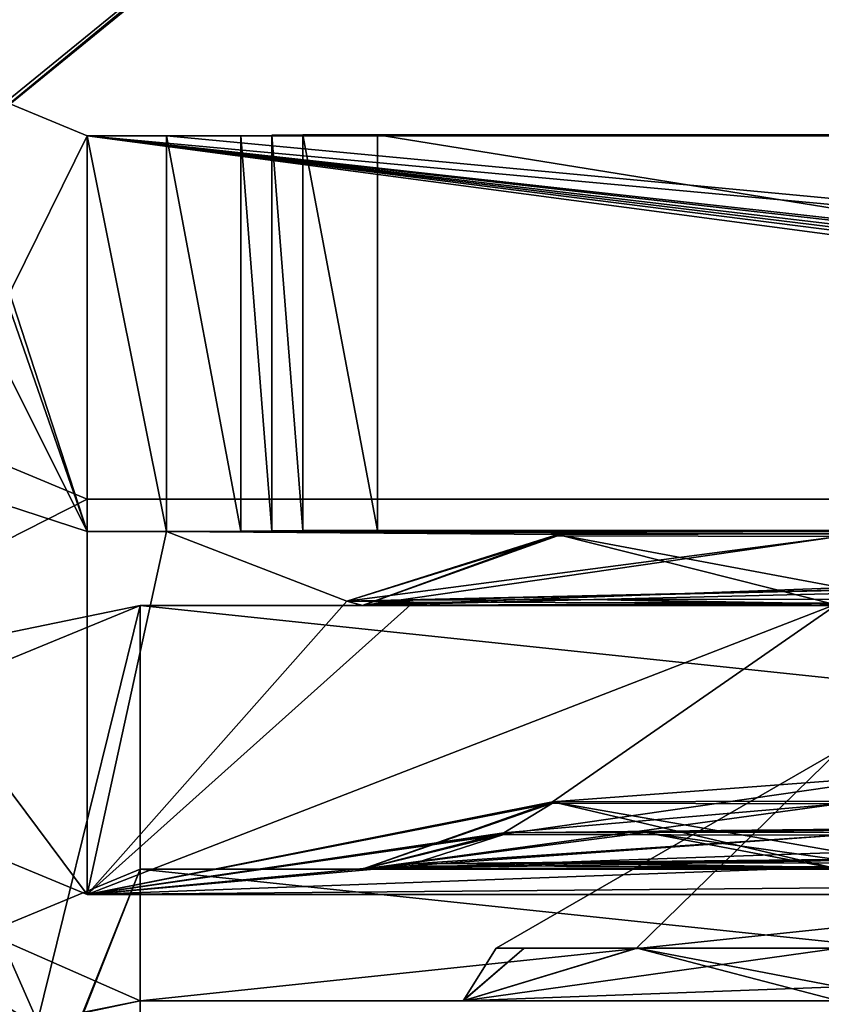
# Model space of a CAD drawing. Header units: millimetres. Extents: x -269 to 269, y -42 to 416.
# Tile 223 of 256: x 231.54 to 234.58, y -21.51 to -17.78. Entities that reach past the tile are written whole.
import ezdxf

# ---------------------------------------------------------------- set-up
doc = ezdxf.new("R2010")
doc.units = ezdxf.units.MM
doc.header["$LTSCALE"] = 65.185185
for name, color, linetype in [('1030', 7, 'CONTINUOUS'), ('1035', 7, 'CONTINUOUS'), ('1036', 7, 'CONTINUOUS'), ('1037', 7, 'CONTINUOUS'), ('1038', 7, 'CONTINUOUS'), ('1039', 7, 'CONTINUOUS'), ('1046', 7, 'CONTINUOUS'), ('1059', 7, 'CONTINUOUS'), ('1061', 7, 'CONTINUOUS'), ('1062', 7, 'CONTINUOUS'), ('1070', 7, 'CONTINUOUS'), ('1071', 7, 'CONTINUOUS'), ('1072', 7, 'CONTINUOUS'), ('1073', 7, 'CONTINUOUS'), ('1203', 7, 'CONTINUOUS'), ('1205', 7, 'CONTINUOUS'), ('1207', 7, 'CONTINUOUS'), ('1211', 7, 'CONTINUOUS'), ('1212', 7, 'CONTINUOUS'), ('1214', 7, 'CONTINUOUS'), ('1225', 7, 'CONTINUOUS'), ('1226', 7, 'CONTINUOUS'), ('1227', 7, 'CONTINUOUS'), ('1267', 7, 'CONTINUOUS'), ('1268', 7, 'CONTINUOUS'), ('1343', 7, 'CONTINUOUS'), ('1344', 7, 'CONTINUOUS'), ('1346', 7, 'CONTINUOUS'), ('1347', 7, 'CONTINUOUS'), ('1350', 7, 'CONTINUOUS'), ('1352', 7, 'CONTINUOUS'), ('900', 7, 'CONTINUOUS'), ('901', 7, 'CONTINUOUS'), ('902', 7, 'CONTINUOUS')]:
    doc.layers.add(name, color=color, linetype=linetype)

msp = doc.modelspace()

# ---------------------------------------------------------------- linework, layer by layer
at = {"layer": '1030', "color": 7, "linetype": 'CONTINUOUS', "true_color": 0x404040}
for points in [[(231.8, -18.2195, -19.7971), (232.1, -18.2195, -19.7971), (246.7, -19.5942, -358.1943), (231.8, -18.2195, -19.7971)], [(244.2, -19.5926, -357.7943), (231.8, -18.2195, -19.7971), (246.7, -19.5942, -358.1943), (244.2, -19.5926, -357.7943)], [(231.8, -18.2195, -19.7971), (244.2, -19.5926, -357.7943), (243.9, -19.5926, -357.7943), (231.8, -18.2195, -19.7971)], [(231.8, -19.5966, -358.7943), (231.8, -18.2195, -19.7971), (242.1679, -19.5966, -358.7943), (231.8, -19.5966, -358.7943)], [(242.1679, -19.5966, -358.7943), (231.8, -18.2195, -19.7971), (242.6679, -19.5961, -358.6604), (242.1679, -19.5966, -358.7943)], [(242.6679, -19.5961, -358.6604), (231.8, -18.2195, -19.7971), (243.034, -19.5946, -358.2943), (242.6679, -19.5961, -358.6604)], [(243.034, -19.5946, -358.2943), (231.8, -18.2195, -19.7971), (243.4, -19.5931, -357.9283), (243.034, -19.5946, -358.2943)], [(243.4, -19.5931, -357.9283), (231.8, -18.2195, -19.7971), (243.9, -19.5926, -357.7943), (243.4, -19.5931, -357.9283)], [(243.9321, -18.2195, -19.7971), (232.1, -18.2195, -19.7971), (232.3828, -18.219, -19.68), (243.9321, -18.2195, -19.7971)], [(246.7, -19.5942, -358.1943), (232.1, -18.2195, -19.7971), (243.9321, -18.2195, -19.7971), (246.7, -19.5942, -358.1943)], [(232.5, -18.2179, -19.3971), (243.4321, -18.219, -19.6632), (232.3828, -18.219, -19.68), (232.5, -18.2179, -19.3971)], [(243.4321, -18.219, -19.6632), (243.9321, -18.2195, -19.7971), (232.3828, -18.219, -19.68), (243.4321, -18.219, -19.6632)], [(232.6172, -18.2159, -18.9143), (242.7, -18.216, -18.9311), (232.5, -18.2171, -19.1971), (232.6172, -18.2159, -18.9143)], [(242.7, -18.216, -18.9311), (243.066, -18.2175, -19.2971), (232.5, -18.2171, -19.1971), (242.7, -18.216, -18.9311)], [(232.5, -18.2171, -19.1971), (243.066, -18.2175, -19.2971), (232.5, -18.2179, -19.3971), (232.5, -18.2171, -19.1971)], [(243.066, -18.2175, -19.2971), (243.4321, -18.219, -19.6632), (232.5, -18.2179, -19.3971), (243.066, -18.2175, -19.2971)], [(232.9, -18.2154, -18.7971), (242.7, -18.216, -18.9311), (232.6172, -18.2159, -18.9143), (232.9, -18.2154, -18.7971)], [(242.2, -18.2154, -18.7971), (242.7, -18.216, -18.9311), (232.9, -18.2154, -18.7971), (242.2, -18.2154, -18.7971)]]:
    msp.add_3dface(points, dxfattribs=at)
at = {"layer": '1035', "color": 7, "linetype": 'CONTINUOUS', "true_color": 0x404040}
for points in [[(232.9, -19.7154, -18.791), (242.2, -19.7154, -18.791), (232.9, -18.2154, -18.7971), (232.9, -19.7154, -18.791)], [(242.2, -19.7154, -18.791), (242.2, -18.2154, -18.7971), (232.9, -18.2154, -18.7971), (242.2, -19.7154, -18.791)]]:
    msp.add_3dface(points, dxfattribs=at)
at = {"layer": '1036', "color": 7, "linetype": 'CONTINUOUS', "true_color": 0x404040}
for points in [[(232.6172, -19.7159, -18.9082), (232.6172, -18.2159, -18.9143), (232.5, -18.2171, -19.1971), (232.6172, -19.7159, -18.9082)], [(232.5, -19.7171, -19.191), (232.6172, -19.7159, -18.9082), (232.5, -18.2171, -19.1971), (232.5, -19.7171, -19.191)], [(232.9, -19.7154, -18.791), (232.9, -18.2154, -18.7971), (232.6172, -18.2159, -18.9143), (232.9, -19.7154, -18.791)], [(232.6172, -19.7159, -18.9082), (232.9, -19.7154, -18.791), (232.6172, -18.2159, -18.9143), (232.6172, -19.7159, -18.9082)]]:
    msp.add_3dface(points, dxfattribs=at)
at = {"layer": '1037', "color": 7, "linetype": 'CONTINUOUS', "true_color": 0x404040}
for points in [[(232.5, -19.7179, -19.391), (232.5, -19.7171, -19.191), (232.5, -18.2171, -19.1971), (232.5, -19.7179, -19.391)], [(232.5, -19.7179, -19.391), (232.5, -18.2171, -19.1971), (232.5, -18.2179, -19.3971), (232.5, -19.7179, -19.391)]]:
    msp.add_3dface(points, dxfattribs=at)
at = {"layer": '1038', "color": 7, "linetype": 'CONTINUOUS', "true_color": 0x404040}
for points in [[(232.1, -18.2195, -19.7971), (232.3828, -19.719, -19.6739), (232.3828, -18.219, -19.68), (232.1, -18.2195, -19.7971)], [(232.1, -18.2195, -19.7971), (232.1, -19.7195, -19.791), (232.3828, -19.719, -19.6739), (232.1, -18.2195, -19.7971)], [(232.5, -19.7179, -19.391), (232.5, -18.2179, -19.3971), (232.3828, -18.219, -19.68), (232.5, -19.7179, -19.391)], [(232.3828, -19.719, -19.6739), (232.5, -19.7179, -19.391), (232.3828, -18.219, -19.68), (232.3828, -19.719, -19.6739)]]:
    msp.add_3dface(points, dxfattribs=at)
at = {"layer": '1039', "color": 7, "linetype": 'CONTINUOUS', "true_color": 0x404040}
for points in [[(231.2343, -17.9852, -19.7981), (231.8, -18.2195, -19.7971), (231.2343, -19.3623, -358.7953), (231.2343, -17.9852, -19.7981)], [(231.8, -18.2195, -19.7971), (231.8, -19.5966, -358.7943), (231.2343, -19.3623, -358.7953), (231.8, -18.2195, -19.7971)]]:
    msp.add_3dface(points, dxfattribs=at)
at = {"layer": '1046', "color": 7, "linetype": 'CONTINUOUS', "true_color": 0x404040}
for points in [[(231.8, -19.5966, -358.7943), (230.1737, -20.423, -358.791), (231.2343, -19.3623, -358.7953), (231.8, -19.5966, -358.7943)], [(231.8, -21.0966, -358.7882), (230.1737, -20.423, -358.791), (231.8, -19.5966, -358.7943), (231.8, -21.0966, -358.7882)], [(242.1679, -21.0966, -358.7882), (231.8, -21.0966, -358.7882), (242.1679, -19.5966, -358.7943), (242.1679, -21.0966, -358.7882)], [(231.8, -21.0966, -358.7882), (231.8, -19.5966, -358.7943), (242.1679, -19.5966, -358.7943), (231.8, -21.0966, -358.7882)]]:
    msp.add_3dface(points, dxfattribs=at)
at = {"layer": '1059', "color": 7, "linetype": 'CONTINUOUS', "true_color": 0x404040}
for points in [[(230.2369, -17.177, -341.804), (231.3221, -18.2276, -341.7998), (232.365, -15.4434, -341.8111), (230.2369, -17.177, -341.804)], [(232.365, -15.4434, -341.8111), (231.3221, -18.2276, -341.7998), (233.3123, -16.6064, -341.8063), (232.365, -15.4434, -341.8111)]]:
    msp.add_3dface(points, dxfattribs=at)
at = {"layer": '1061', "color": 7, "linetype": 'CONTINUOUS', "true_color": 0x404040}
for points in [[(230.2369, -17.1973, -346.804), (232.365, -15.4637, -346.811), (231.3221, -18.2479, -346.7997), (230.2369, -17.1973, -346.804)], [(231.3221, -18.2479, -346.7997), (232.365, -15.4637, -346.811), (233.3123, -16.6267, -346.8063), (231.3221, -18.2479, -346.7997)]]:
    msp.add_3dface(points, dxfattribs=at)
at = {"layer": '1062', "color": 7, "linetype": 'CONTINUOUS', "true_color": 0x404040}
for points in [[(233.7, -16.3089, -346.3076), (233.7, -16.2926, -342.3076), (231.1842, -18.3603, -346.812), (233.7, -16.3089, -346.3076)], [(231.1842, -18.3603, -346.812), (233.7, -16.2926, -342.3076), (233.5864, -16.3837, -341.9537), (231.1842, -18.3603, -346.812)], [(231.253, -18.3042, -346.8027), (233.7, -16.3089, -346.3076), (231.1842, -18.3603, -346.812), (231.253, -18.3042, -346.8027)], [(233.5864, -16.4028, -346.6607), (233.7, -16.3089, -346.3076), (231.253, -18.3042, -346.8027), (233.5864, -16.4028, -346.6607)], [(233.3123, -16.6064, -341.8063), (231.1842, -18.3603, -346.812), (233.5864, -16.3837, -341.9537), (233.3123, -16.6064, -341.8063)], [(231.3221, -18.2479, -346.7997), (233.5864, -16.4028, -346.6607), (231.253, -18.3042, -346.8027), (231.3221, -18.2479, -346.7997)], [(231.3221, -18.2479, -346.7997), (233.3123, -16.6267, -346.8063), (233.5864, -16.4028, -346.6607), (231.3221, -18.2479, -346.7997)], [(233.3123, -16.6064, -341.8063), (231.3221, -18.2276, -341.7998), (231.1842, -18.3603, -346.812), (233.3123, -16.6064, -341.8063)]]:
    msp.add_3dface(points, dxfattribs=at)
at = {"layer": '1070', "color": 7, "linetype": 'CONTINUOUS', "true_color": 0x404040}
for points in [[(246.25, -21, -335), (232, -21, -335), (234.65, -21, -333.0857), (246.25, -21, -335)], [(232, -21, -269), (246.25, -21, -269), (243.6, -21, -270.9143), (232, -21, -269)], [(232, -21, -335), (232, -21, -269), (232.842, -21, -332.0398), (232, -21, -335)], [(232, -21, -269), (243.6, -21, -270.9143), (234.65, -21, -270.9143), (232, -21, -269)], [(232.842, -21, -332.0398), (232, -21, -269), (232.8446, -21, -329.9558), (232.842, -21, -332.0398)], [(232.8446, -21, -329.9558), (232, -21, -269), (232.842, -21, -303.0398), (232.8446, -21, -329.9558)], [(232.842, -21, -303.0398), (232, -21, -269), (232.8446, -21, -300.9558), (232.842, -21, -303.0398)], [(232.8446, -21, -300.9558), (232, -21, -269), (234.65, -21, -299.9143), (232.8446, -21, -300.9558)], [(234.65, -21, -299.9143), (232, -21, -269), (232.842, -21, -274.0398), (234.65, -21, -299.9143)], [(232.842, -21, -274.0398), (232, -21, -269), (232.8446, -21, -271.9558), (232.842, -21, -274.0398)], [(232.8446, -21, -271.9558), (232, -21, -269), (234.65, -21, -270.9143), (232.8446, -21, -271.9558)], [(234.65, -21, -333.0857), (232, -21, -335), (232.842, -21, -332.0398), (234.65, -21, -333.0857)], [(243.6, -21, -328.9143), (234.65, -21, -328.9143), (232.842, -21, -303.0398), (243.6, -21, -328.9143)], [(234.65, -21, -304.0857), (243.6, -21, -328.9143), (232.842, -21, -303.0398), (234.65, -21, -304.0857)], [(243.6, -21, -299.9143), (234.65, -21, -299.9143), (232.842, -21, -274.0398), (243.6, -21, -299.9143)], [(234.65, -21, -275.0857), (243.6, -21, -299.9143), (232.842, -21, -274.0398), (234.65, -21, -275.0857)], [(234.65, -21, -328.9143), (232.8446, -21, -329.9558), (232.842, -21, -303.0398), (234.65, -21, -328.9143)]]:
    msp.add_3dface(points, dxfattribs=at)
at = {"layer": '1071', "color": 7, "linetype": 'CONTINUOUS', "true_color": 0x404040}
for points in [[(230.2322, -21.7323, -335), (232, -21, -335), (231, -23.5, -335), (230.2322, -21.7323, -335)], [(231, -23.5, -335), (232, -21, -335), (231.2929, -22.7929, -335), (231, -23.5, -335)], [(231.2929, -22.7929, -335), (232, -21, -335), (232, -22.5, -335), (231.2929, -22.7929, -335)], [(232, -21, -335), (246.25, -21, -335), (232, -22.5, -335), (232, -21, -335)], [(232, -22.5, -335), (246.25, -21, -335), (246.25, -22.5, -335), (232, -22.5, -335)]]:
    msp.add_3dface(points, dxfattribs=at)
at = {"layer": '1072', "color": 7, "linetype": 'CONTINUOUS', "true_color": 0x404040}
for points in [[(232, -21, -269), (232, -21, -335), (230.2322, -21.7323, -335), (232, -21, -269)], [(232, -21, -269), (230.2322, -21.7323, -335), (230.2323, -21.7322, -269), (232, -21, -269)]]:
    msp.add_3dface(points, dxfattribs=at)
at = {"layer": '1073', "color": 7, "linetype": 'CONTINUOUS', "true_color": 0x404040}
for points in [[(232, -21, -269), (230.2323, -21.7322, -269), (232, -22.5, -269), (232, -21, -269)], [(246.25, -21, -269), (232, -21, -269), (246.25, -22.5, -269), (246.25, -21, -269)], [(246.25, -22.5, -269), (232, -21, -269), (232, -22.5, -269), (246.25, -22.5, -269)]]:
    msp.add_3dface(points, dxfattribs=at)
at = {"layer": '1203', "color": 7, "linetype": 'CONTINUOUS', "true_color": 0x404040}
for points in [[(233.0351, -20.9801, -330.1132), (233.0325, -20.9878, -331.986), (232.842, -21, -332.0398), (233.0351, -20.9801, -330.1132)], [(233.0351, -20.9801, -330.1132), (232.842, -21, -332.0398), (232.8446, -21, -329.9558), (233.0351, -20.9801, -330.1132)], [(233.7174, -20.9774, -329.43), (233.0351, -20.9801, -330.1132), (232.8446, -21, -329.9558), (233.7174, -20.9774, -329.43)], [(233.7174, -20.9774, -329.43), (232.8446, -21, -329.9558), (234.65, -21, -328.9143), (233.7174, -20.9774, -329.43)], [(234.65, -20.9764, -329.1796), (233.7174, -20.9774, -329.43), (234.65, -20.9943, -329.0448), (234.65, -20.9764, -329.1796)], [(233.7174, -20.9774, -329.43), (234.65, -21, -328.9143), (234.65, -20.9943, -329.0448), (233.7174, -20.9774, -329.43)], [(233.0325, -20.9878, -331.986), (234.65, -20.9916, -332.9269), (232.842, -21, -332.0398), (233.0325, -20.9878, -331.986)], [(232.842, -21, -332.0398), (234.65, -20.9916, -332.9269), (234.65, -20.9979, -333.0062), (232.842, -21, -332.0398)], [(234.65, -21, -333.0857), (232.842, -21, -332.0398), (234.65, -20.9979, -333.0062), (234.65, -21, -333.0857)]]:
    msp.add_3dface(points, dxfattribs=at)
at = {"layer": '1205', "color": 7, "linetype": 'CONTINUOUS', "true_color": 0x404040}
for points in [[(233.3795, -20.863, -301.2819), (233.3801, -20.869, -302.7454), (232.842, -21, -303.0398), (233.3795, -20.863, -301.2819)], [(233.3795, -20.863, -301.2819), (232.842, -21, -303.0398), (232.8446, -21, -300.9558), (233.3795, -20.863, -301.2819)], [(233.3801, -20.869, -302.7454), (234.65, -20.872, -303.4793), (232.842, -21, -303.0398), (233.3801, -20.869, -302.7454)], [(232.842, -21, -303.0398), (234.65, -20.872, -303.4793), (234.65, -20.9676, -303.7758), (232.842, -21, -303.0398)], [(233.9166, -20.8608, -300.7437), (233.3795, -20.863, -301.2819), (232.8446, -21, -300.9558), (233.9166, -20.8608, -300.7437)], [(233.9166, -20.8608, -300.7437), (232.8446, -21, -300.9558), (234.65, -21, -299.9143), (233.9166, -20.8608, -300.7437)], [(234.65, -20.86, -300.547), (233.9166, -20.8608, -300.7437), (234.65, -20.9646, -300.2383), (234.65, -20.86, -300.547)], [(233.9166, -20.8608, -300.7437), (234.65, -21, -299.9143), (234.65, -20.9646, -300.2383), (233.9166, -20.8608, -300.7437)], [(234.65, -21, -304.0857), (232.842, -21, -303.0398), (234.65, -20.9676, -303.7758), (234.65, -21, -304.0857)]]:
    msp.add_3dface(points, dxfattribs=at)
at = {"layer": '1207', "color": 7, "linetype": 'CONTINUOUS', "true_color": 0x404040}
for points in [[(233.564, -20.7456, -272.3812), (233.564, -20.7507, -273.6341), (232.842, -21, -274.0398), (233.564, -20.7456, -272.3812)], [(233.564, -20.7456, -272.3812), (232.842, -21, -274.0398), (232.8446, -21, -271.9558), (233.564, -20.7456, -272.3812)], [(233.564, -20.7507, -273.6341), (234.65, -20.7533, -274.2615), (232.842, -21, -274.0398), (233.564, -20.7507, -273.6341)], [(232.842, -21, -274.0398), (234.65, -20.7533, -274.2615), (234.65, -20.937, -274.6555), (232.842, -21, -274.0398)], [(233.564, -20.7456, -272.3812), (232.8446, -21, -271.9558), (234.65, -21, -270.9143), (233.564, -20.7456, -272.3812)], [(234.65, -20.7431, -271.7538), (233.564, -20.7456, -272.3812), (234.65, -20.9343, -271.3533), (234.65, -20.7431, -271.7538)], [(233.564, -20.7456, -272.3812), (234.65, -21, -270.9143), (234.65, -20.9343, -271.3533), (233.564, -20.7456, -272.3812)], [(234.65, -21, -275.0857), (232.842, -21, -274.0398), (234.65, -20.937, -274.6555), (234.65, -21, -275.0857)]]:
    msp.add_3dface(points, dxfattribs=at)
at = {"layer": '1211', "color": 7, "linetype": 'CONTINUOUS', "true_color": 0x404040}
for points in [[(246.25, -20, -88.84), (232, -20, -88.84), (234.65, -20, -86.9257), (246.25, -20, -88.84)], [(232, -20, -19.16), (246.25, -20, -19.16), (243.6, -20, -21.0743), (232, -20, -19.16)], [(232, -20, -88.84), (232, -20, -19.16), (232.842, -20, -85.8798), (232, -20, -88.84)], [(232, -20, -19.16), (243.6, -20, -21.0743), (234.65, -20, -21.0743), (232, -20, -19.16)], [(232.842, -20, -85.8798), (232, -20, -19.16), (232.8446, -20, -83.7958), (232.842, -20, -85.8798)], [(232.8446, -20, -83.7958), (232, -20, -19.16), (234.65, -20, -82.7543), (232.8446, -20, -83.7958)], [(234.65, -20, -82.7543), (232, -20, -19.16), (232.842, -20, -24.1998), (234.65, -20, -82.7543)], [(232.842, -20, -24.1998), (232, -20, -19.16), (232.8446, -20, -22.1158), (232.842, -20, -24.1998)], [(232.8446, -20, -22.1158), (232, -20, -19.16), (234.65, -20, -21.0743), (232.8446, -20, -22.1158)], [(234.65, -20, -86.9257), (232, -20, -88.84), (232.842, -20, -85.8798), (234.65, -20, -86.9257)], [(243.6, -20, -82.7543), (234.65, -20, -82.7543), (232.842, -20, -24.1998), (243.6, -20, -82.7543)], [(234.65, -20, -25.2457), (243.6, -20, -82.7543), (232.842, -20, -24.1998), (234.65, -20, -25.2457)]]:
    msp.add_3dface(points, dxfattribs=at)
at = {"layer": '1212', "color": 7, "linetype": 'CONTINUOUS', "true_color": 0x404040}
for points in [[(232, -20, -88.84), (246.25, -20, -88.84), (232, -21.5, -88.84), (232, -20, -88.84)], [(232, -21.5, -88.84), (246.25, -20, -88.84), (246.25, -21.5, -88.84), (232, -21.5, -88.84)]]:
    msp.add_3dface(points, dxfattribs=at)
at = {"layer": '1214', "color": 7, "linetype": 'CONTINUOUS', "true_color": 0x404040}
for points in [[(246.25, -20, -19.16), (232, -20, -19.16), (246.25, -21.5, -19.16), (246.25, -20, -19.16)], [(246.25, -21.5, -19.16), (232, -20, -19.16), (232, -21.5, -19.16), (246.25, -21.5, -19.16)]]:
    msp.add_3dface(points, dxfattribs=at)
at = {"layer": '1225', "color": 7, "linetype": 'CONTINUOUS', "true_color": 0x404040}
for points in [[(232, -21.5, -88.84), (246.25, -21.5, -88.84), (243.6, -21.5, -86.4854), (232, -21.5, -88.84)], [(232, -21.5, -19.16), (232, -21.5, -88.84), (233.2239, -21.5, -22.3393), (232, -21.5, -19.16)], [(232, -21.5, -88.84), (243.6, -21.5, -86.4854), (234.65, -21.5, -86.4854), (232, -21.5, -88.84)], [(243.6, -21.5, -24.8054), (232, -21.5, -88.84), (233.2239, -21.5, -84.0193), (243.6, -21.5, -24.8054)], [(232, -21.5, -88.84), (243.6, -21.5, -24.8054), (234.65, -21.5, -24.8054), (232, -21.5, -88.84)], [(232, -21.5, -88.84), (234.65, -21.5, -86.4854), (233.225, -21.5, -85.6627), (232, -21.5, -88.84)], [(233.2239, -21.5, -84.0193), (232, -21.5, -88.84), (233.225, -21.5, -85.6627), (233.2239, -21.5, -84.0193)], [(232, -21.5, -88.84), (234.65, -21.5, -24.8054), (233.225, -21.5, -23.9827), (232, -21.5, -88.84)], [(233.2239, -21.5, -22.3393), (232, -21.5, -88.84), (233.225, -21.5, -23.9827), (233.2239, -21.5, -22.3393)], [(246.25, -21.5, -19.16), (232, -21.5, -19.16), (234.65, -21.5, -21.5146), (246.25, -21.5, -19.16)], [(234.65, -21.5, -21.5146), (232, -21.5, -19.16), (233.2239, -21.5, -22.3393), (234.65, -21.5, -21.5146)], [(234.65, -21.5, -83.1946), (243.6, -21.5, -24.8054), (233.2239, -21.5, -84.0193), (234.65, -21.5, -83.1946)]]:
    msp.add_3dface(points, dxfattribs=at)
at = {"layer": '1226', "color": 7, "linetype": 'CONTINUOUS', "true_color": 0x404040}
for points in [[(232, -21.5, -88.84), (232, -21.5, -19.16), (231.5947, -21.5858, -19.1804), (232, -21.5, -88.84)], [(232, -21.5, -88.84), (231.5947, -21.5858, -19.1804), (231.611, -21.5787, -88.8209), (232, -21.5, -88.84)]]:
    msp.add_3dface(points, dxfattribs=at)
at = {"layer": '1227', "color": 7, "linetype": 'CONTINUOUS', "true_color": 0x404040}
for points in [[(232, -21.5, -19.16), (232, -20, -19.16), (230.2402, -20.7243, -19.2058), (232, -21.5, -19.16)], [(231.5947, -21.5858, -19.1804), (232, -21.5, -19.16), (230.2402, -20.7243, -19.2058), (231.5947, -21.5858, -19.1804)], [(231.2679, -21.8188, -19.2078), (231.5947, -21.5858, -19.1804), (230.2402, -20.7243, -19.2058), (231.2679, -21.8188, -19.2078)]]:
    msp.add_3dface(points, dxfattribs=at)
at = {"layer": '1267', "color": 7, "linetype": 'CONTINUOUS', "true_color": 0x404040}
for points in [[(232, -20, -88.84), (231.611, -21.5787, -88.8209), (231.0067, -20.2058, -88.8202), (232, -20, -88.84)], [(232, -20, -88.84), (232, -21.5, -88.84), (231.611, -21.5787, -88.8209), (232, -20, -88.84)], [(231.611, -21.5787, -88.8209), (231.2821, -21.8038, -88.7932), (231.0067, -20.2058, -88.8202), (231.611, -21.5787, -88.8209)]]:
    msp.add_3dface(points, dxfattribs=at)
at = {"layer": '1268', "color": 7, "linetype": 'CONTINUOUS', "true_color": 0x404040}
for points in [[(230.2402, -20.7243, -19.2058), (232, -20, -19.16), (231.0067, -20.2058, -88.8202), (230.2402, -20.7243, -19.2058)], [(232, -20, -19.16), (232, -20, -88.84), (231.0067, -20.2058, -88.8202), (232, -20, -19.16)]]:
    msp.add_3dface(points, dxfattribs=at)
at = {"layer": '1343', "color": 7, "linetype": 'CONTINUOUS', "true_color": 0x404040}
for points in [[(234.65, -21.3, -83.541), (233.2239, -21.5, -84.0193), (233.8831, -21.2999, -83.7915), (234.65, -21.3, -83.541)], [(233.8831, -21.2999, -83.7915), (233.2239, -21.5, -84.0193), (233.4565, -21.3, -84.3271), (233.8831, -21.2999, -83.7915)], [(233.2239, -21.5, -84.0193), (233.225, -21.5, -85.6627), (233.4565, -21.3, -84.3271), (233.2239, -21.5, -84.0193)], [(233.2239, -21.5, -84.0193), (234.65, -21.3, -83.541), (234.65, -21.4464, -83.3946), (233.2239, -21.5, -84.0193)], [(233.225, -21.5, -85.6627), (234.65, -21.5, -86.4854), (233.8847, -21.2999, -85.8896), (233.225, -21.5, -85.6627)], [(233.4571, -21.3, -85.3544), (233.225, -21.5, -85.6627), (233.8847, -21.2999, -85.8896), (233.4571, -21.3, -85.3544)], [(233.4565, -21.3, -84.3271), (233.225, -21.5, -85.6627), (233.351, -21.3, -84.8413), (233.4565, -21.3, -84.3271)], [(233.351, -21.3, -84.8413), (233.225, -21.5, -85.6627), (233.4571, -21.3, -85.3544), (233.351, -21.3, -84.8413)], [(234.65, -21.5, -86.4854), (234.65, -21.4464, -86.2854), (233.8847, -21.2999, -85.8896), (234.65, -21.5, -86.4854)], [(234.65, -21.4464, -86.2854), (234.65, -21.3, -86.139), (233.8847, -21.2999, -85.8896), (234.65, -21.4464, -86.2854)], [(234.65, -21.5, -83.1946), (233.2239, -21.5, -84.0193), (234.65, -21.4464, -83.3946), (234.65, -21.5, -83.1946)]]:
    msp.add_3dface(points, dxfattribs=at)
at = {"layer": '1344', "color": 7, "linetype": 'CONTINUOUS', "true_color": 0x404040}
for points in [[(233.351, -21.3, -84.8413), (234.65, -21.3, -86.139), (234.65, -20.55, -84.84), (233.351, -21.3, -84.8413)], [(233.8831, -21.2999, -83.7915), (233.351, -21.3, -84.8413), (234.65, -20.55, -84.84), (233.8831, -21.2999, -83.7915)], [(234.65, -21.3, -83.541), (233.8831, -21.2999, -83.7915), (234.65, -20.55, -84.84), (234.65, -21.3, -83.541)], [(234.65, -21.3, -86.139), (233.351, -21.3, -84.8413), (233.8847, -21.2999, -85.8896), (234.65, -21.3, -86.139)], [(233.8831, -21.2999, -83.7915), (233.4565, -21.3, -84.3271), (233.351, -21.3, -84.8413), (233.8831, -21.2999, -83.7915)], [(233.351, -21.3, -84.8413), (233.4571, -21.3, -85.3544), (233.8847, -21.2999, -85.8896), (233.351, -21.3, -84.8413)]]:
    msp.add_3dface(points, dxfattribs=at)
at = {"layer": '1346', "color": 7, "linetype": 'CONTINUOUS', "true_color": 0x404040}
for points in [[(234.65, -21.3, -21.861), (233.2239, -21.5, -22.3393), (233.8831, -21.2999, -22.1115), (234.65, -21.3, -21.861)], [(233.8831, -21.2999, -22.1115), (233.2239, -21.5, -22.3393), (233.4565, -21.3, -22.6471), (233.8831, -21.2999, -22.1115)], [(233.2239, -21.5, -22.3393), (233.225, -21.5, -23.9827), (233.4565, -21.3, -22.6471), (233.2239, -21.5, -22.3393)], [(233.2239, -21.5, -22.3393), (234.65, -21.3, -21.861), (234.65, -21.4464, -21.7146), (233.2239, -21.5, -22.3393)], [(233.225, -21.5, -23.9827), (234.65, -21.5, -24.8054), (233.8847, -21.2999, -24.2096), (233.225, -21.5, -23.9827)], [(233.4571, -21.3, -23.6744), (233.225, -21.5, -23.9827), (233.8847, -21.2999, -24.2096), (233.4571, -21.3, -23.6744)], [(233.4565, -21.3, -22.6471), (233.225, -21.5, -23.9827), (233.351, -21.3, -23.1613), (233.4565, -21.3, -22.6471)], [(233.351, -21.3, -23.1613), (233.225, -21.5, -23.9827), (233.4571, -21.3, -23.6744), (233.351, -21.3, -23.1613)], [(234.65, -21.5, -24.8054), (234.65, -21.4464, -24.6054), (233.8847, -21.2999, -24.2096), (234.65, -21.5, -24.8054)], [(234.65, -21.4464, -24.6054), (234.65, -21.3, -24.459), (233.8847, -21.2999, -24.2096), (234.65, -21.4464, -24.6054)], [(234.65, -21.5, -21.5146), (233.2239, -21.5, -22.3393), (234.65, -21.4464, -21.7146), (234.65, -21.5, -21.5146)]]:
    msp.add_3dface(points, dxfattribs=at)
at = {"layer": '1347', "color": 7, "linetype": 'CONTINUOUS', "true_color": 0x404040}
for points in [[(233.351, -21.3, -23.1613), (234.65, -21.3, -24.459), (234.65, -20.55, -23.16), (233.351, -21.3, -23.1613)], [(233.8831, -21.2999, -22.1115), (233.351, -21.3, -23.1613), (234.65, -20.55, -23.16), (233.8831, -21.2999, -22.1115)], [(234.65, -21.3, -21.861), (233.8831, -21.2999, -22.1115), (234.65, -20.55, -23.16), (234.65, -21.3, -21.861)], [(234.65, -21.3, -24.459), (233.351, -21.3, -23.1613), (233.8847, -21.2999, -24.2096), (234.65, -21.3, -24.459)], [(233.8831, -21.2999, -22.1115), (233.4565, -21.3, -22.6471), (233.351, -21.3, -23.1613), (233.8831, -21.2999, -22.1115)], [(233.351, -21.3, -23.1613), (233.4571, -21.3, -23.6744), (233.8847, -21.2999, -24.2096), (233.351, -21.3, -23.1613)]]:
    msp.add_3dface(points, dxfattribs=at)
at = {"layer": '1350', "color": 7, "linetype": 'CONTINUOUS', "true_color": 0x404040}
for points in [[(233.721, -19.9774, -83.2679), (233.0348, -19.9801, -83.9537), (232.8446, -20, -83.7958), (233.721, -19.9774, -83.2679)], [(233.721, -19.9774, -83.2679), (232.8446, -20, -83.7958), (234.65, -20, -82.7543), (233.721, -19.9774, -83.2679)], [(234.65, -19.9764, -83.0196), (233.721, -19.9774, -83.2679), (234.65, -19.9943, -82.8848), (234.65, -19.9764, -83.0196)], [(233.721, -19.9774, -83.2679), (234.65, -20, -82.7543), (234.65, -19.9943, -82.8848), (233.721, -19.9774, -83.2679)], [(233.0348, -19.9801, -83.9537), (232.784, -19.984, -84.8935), (232.8446, -20, -83.7958), (233.0348, -19.9801, -83.9537)], [(232.784, -19.984, -84.8935), (233.0369, -19.9878, -85.8337), (232.842, -20, -85.8798), (232.784, -19.984, -84.8935)], [(232.784, -19.984, -84.8935), (232.842, -20, -85.8798), (232.8446, -20, -83.7958), (232.784, -19.984, -84.8935)], [(233.0369, -19.9878, -85.8337), (234.65, -19.9916, -86.7669), (232.842, -20, -85.8798), (233.0369, -19.9878, -85.8337)], [(232.842, -20, -85.8798), (234.65, -19.9916, -86.7669), (234.65, -19.9979, -86.8462), (232.842, -20, -85.8798)], [(234.65, -20, -86.9257), (232.842, -20, -85.8798), (234.65, -19.9979, -86.8462), (234.65, -20, -86.9257)]]:
    msp.add_3dface(points, dxfattribs=at)
at = {"layer": '1352', "color": 7, "linetype": 'CONTINUOUS', "true_color": 0x404040}
for points in [[(233.5833, -19.7307, -22.5514), (233.5832, -19.7357, -23.7829), (232.842, -20, -24.1998), (233.5833, -19.7307, -22.5514)], [(233.5833, -19.7307, -22.5514), (232.842, -20, -24.1998), (232.8446, -20, -22.1158), (233.5833, -19.7307, -22.5514)], [(233.5832, -19.7357, -23.7829), (234.65, -19.7382, -24.399), (232.842, -20, -24.1998), (233.5832, -19.7357, -23.7829)], [(232.842, -20, -24.1998), (234.65, -19.7382, -24.399), (234.65, -19.9331, -24.8026), (232.842, -20, -24.1998)], [(233.5833, -19.7307, -22.5514), (232.8446, -20, -22.1158), (234.65, -20, -21.0743), (233.5833, -19.7307, -22.5514)], [(234.65, -19.7282, -21.9354), (233.5833, -19.7307, -22.5514), (234.65, -19.9304, -21.5258), (234.65, -19.7282, -21.9354)], [(233.5833, -19.7307, -22.5514), (234.65, -20, -21.0743), (234.65, -19.9304, -21.5258), (233.5833, -19.7307, -22.5514)], [(234.65, -20, -25.2457), (232.842, -20, -24.1998), (234.65, -19.9331, -24.8026), (234.65, -20, -25.2457)]]:
    msp.add_3dface(points, dxfattribs=at)
at = {"layer": '900', "color": 7, "linetype": 'CONTINUOUS', "true_color": 0x404040}
for points in [[(230.1737, -20.423, -358.791), (231.8, -21.0966, -358.7882), (230.4435, -19.2769, -19.7928), (230.1737, -20.423, -358.791)], [(231.8, -21.0966, -358.7882), (231.8, -19.7195, -19.791), (230.4435, -19.2769, -19.7928), (231.8, -21.0966, -358.7882)]]:
    msp.add_3dface(points, dxfattribs=at)
at = {"layer": '901', "color": 7, "linetype": 'CONTINUOUS', "true_color": 0x404040}
for points in [[(231, -17.4195, -19.8004), (231, -18.1195, -19.7975), (231.8, -19.7195, -19.791), (231, -17.4195, -19.8004)], [(231, -17.4195, -19.8004), (231.8, -19.7195, -19.791), (231.2343, -17.9852, -19.7981), (231, -17.4195, -19.8004)], [(231.2343, -17.9852, -19.7981), (231.8, -19.7195, -19.791), (231.8, -18.2195, -19.7971), (231.2343, -17.9852, -19.7981)], [(231.8, -19.7195, -19.791), (231, -18.1195, -19.7975), (230.4435, -19.2769, -19.7928), (231.8, -19.7195, -19.791)], [(231.8, -19.7195, -19.791), (232.1, -19.7195, -19.791), (231.8, -18.2195, -19.7971), (231.8, -19.7195, -19.791)], [(231.8, -18.2195, -19.7971), (232.1, -19.7195, -19.791), (232.1, -18.2195, -19.7971), (231.8, -18.2195, -19.7971)]]:
    msp.add_3dface(points, dxfattribs=at)
at = {"layer": '902', "color": 7, "linetype": 'CONTINUOUS', "true_color": 0x404040}
for points in [[(232.6172, -19.7159, -18.9082), (232.5, -19.7171, -19.191), (242.7, -19.716, -18.925), (232.6172, -19.7159, -18.9082)], [(242.7, -19.716, -18.925), (232.5, -19.7171, -19.191), (243.066, -19.7175, -19.291), (242.7, -19.716, -18.925)], [(232.9, -19.7154, -18.791), (232.6172, -19.7159, -18.9082), (242.2, -19.7154, -18.791), (232.9, -19.7154, -18.791)], [(242.2, -19.7154, -18.791), (232.6172, -19.7159, -18.9082), (242.7, -19.716, -18.925), (242.2, -19.7154, -18.791)], [(231.8, -19.7195, -19.791), (231.8, -21.0966, -358.7882), (232.1, -19.7195, -19.791), (231.8, -19.7195, -19.791)], [(232.1, -19.7195, -19.791), (231.8, -21.0966, -358.7882), (232.784, -19.984, -84.8935), (232.1, -19.7195, -19.791)], [(232.3828, -19.719, -19.6739), (232.1, -19.7195, -19.791), (243.4321, -19.719, -19.6571), (232.3828, -19.719, -19.6739)], [(243.4321, -19.719, -19.6571), (232.1, -19.7195, -19.791), (243.9321, -19.7195, -19.791), (243.4321, -19.719, -19.6571)], [(243.9321, -19.7195, -19.791), (232.1, -19.7195, -19.791), (234.65, -19.7282, -21.9354), (243.9321, -19.7195, -19.791)], [(232.1, -19.7195, -19.791), (232.784, -19.984, -84.8935), (233.5833, -19.7307, -22.5514), (232.1, -19.7195, -19.791)], [(234.65, -19.7282, -21.9354), (232.1, -19.7195, -19.791), (233.5833, -19.7307, -22.5514), (234.65, -19.7282, -21.9354)], [(232.5, -19.7179, -19.391), (232.3828, -19.719, -19.6739), (243.4321, -19.719, -19.6571), (232.5, -19.7179, -19.391)], [(232.5, -19.7171, -19.191), (232.5, -19.7179, -19.391), (243.066, -19.7175, -19.291), (232.5, -19.7171, -19.191)], [(243.066, -19.7175, -19.291), (232.5, -19.7179, -19.391), (243.4321, -19.719, -19.6571), (243.066, -19.7175, -19.291)], [(233.5833, -19.7307, -22.5514), (232.784, -19.984, -84.8935), (233.5832, -19.7357, -23.7829), (233.5833, -19.7307, -22.5514)], [(232.784, -19.984, -84.8935), (234.65, -19.7382, -24.399), (233.5832, -19.7357, -23.7829), (232.784, -19.984, -84.8935)], [(233.0348, -19.9801, -83.9537), (243.6, -19.7382, -24.399), (232.784, -19.984, -84.8935), (233.0348, -19.9801, -83.9537)], [(232.784, -19.984, -84.8935), (243.6, -19.7382, -24.399), (234.65, -19.7382, -24.399), (232.784, -19.984, -84.8935)], [(233.721, -19.9774, -83.2679), (243.6, -19.7382, -24.399), (233.0348, -19.9801, -83.9537), (233.721, -19.9774, -83.2679)], [(234.65, -19.9764, -83.0196), (243.6, -19.7382, -24.399), (233.721, -19.9774, -83.2679), (234.65, -19.9764, -83.0196)], [(232.784, -19.984, -84.8935), (231.8, -21.0966, -358.7882), (233.0369, -19.9878, -85.8337), (232.784, -19.984, -84.8935)], [(231.8, -21.0966, -358.7882), (234.65, -19.9916, -86.7669), (233.0369, -19.9878, -85.8337), (231.8, -21.0966, -358.7882)], [(231.8, -21.0966, -358.7882), (233.564, -20.7456, -272.3812), (234.65, -19.9916, -86.7669), (231.8, -21.0966, -358.7882)], [(233.564, -20.7456, -272.3812), (234.65, -20.7431, -271.7538), (243.6, -19.9916, -86.7669), (233.564, -20.7456, -272.3812)], [(233.564, -20.7456, -272.3812), (243.6, -19.9916, -86.7669), (234.65, -19.9916, -86.7669), (233.564, -20.7456, -272.3812)], [(233.564, -20.7456, -272.3812), (231.8, -21.0966, -358.7882), (233.564, -20.7507, -273.6341), (233.564, -20.7456, -272.3812)], [(231.8, -21.0966, -358.7882), (233.3795, -20.863, -301.2819), (233.564, -20.7507, -273.6341), (231.8, -21.0966, -358.7882)], [(233.564, -20.7507, -273.6341), (233.3795, -20.863, -301.2819), (234.65, -20.7533, -274.2615), (233.564, -20.7507, -273.6341)], [(233.9166, -20.8608, -300.7437), (243.6, -20.7533, -274.2615), (233.3795, -20.863, -301.2819), (233.9166, -20.8608, -300.7437)], [(233.3795, -20.863, -301.2819), (243.6, -20.7533, -274.2615), (234.65, -20.7533, -274.2615), (233.3795, -20.863, -301.2819)], [(234.65, -20.86, -300.547), (243.6, -20.7533, -274.2615), (233.9166, -20.8608, -300.7437), (234.65, -20.86, -300.547)], [(233.3795, -20.863, -301.2819), (231.8, -21.0966, -358.7882), (233.3801, -20.869, -302.7454), (233.3795, -20.863, -301.2819)], [(231.8, -21.0966, -358.7882), (233.0351, -20.9801, -330.1132), (233.3801, -20.869, -302.7454), (231.8, -21.0966, -358.7882)], [(233.3801, -20.869, -302.7454), (233.0351, -20.9801, -330.1132), (234.65, -20.872, -303.4793), (233.3801, -20.869, -302.7454)], [(233.7174, -20.9774, -329.43), (243.6, -20.872, -303.4793), (233.0351, -20.9801, -330.1132), (233.7174, -20.9774, -329.43)], [(233.0351, -20.9801, -330.1132), (243.6, -20.872, -303.4793), (234.65, -20.872, -303.4793), (233.0351, -20.9801, -330.1132)], [(234.65, -20.9764, -329.1796), (243.6, -20.872, -303.4793), (233.7174, -20.9774, -329.43), (234.65, -20.9764, -329.1796)], [(233.0351, -20.9801, -330.1132), (231.8, -21.0966, -358.7882), (233.0325, -20.9878, -331.986), (233.0351, -20.9801, -330.1132)], [(233.0325, -20.9878, -331.986), (231.8, -21.0966, -358.7882), (234.65, -20.9916, -332.9269), (233.0325, -20.9878, -331.986)], [(231.8, -21.0966, -358.7882), (243.9, -21.0926, -357.7882), (243.6, -20.9916, -332.9269), (231.8, -21.0966, -358.7882)], [(231.8, -21.0966, -358.7882), (243.6, -20.9916, -332.9269), (234.65, -20.9916, -332.9269), (231.8, -21.0966, -358.7882)], [(243.9, -21.0926, -357.7882), (231.8, -21.0966, -358.7882), (243.4, -21.0931, -357.9222), (243.9, -21.0926, -357.7882)], [(243.4, -21.0931, -357.9222), (231.8, -21.0966, -358.7882), (243.034, -21.0946, -358.2882), (243.4, -21.0931, -357.9222)], [(243.034, -21.0946, -358.2882), (231.8, -21.0966, -358.7882), (242.6679, -21.0961, -358.6543), (243.034, -21.0946, -358.2882)], [(242.6679, -21.0961, -358.6543), (231.8, -21.0966, -358.7882), (242.1679, -21.0966, -358.7882), (242.6679, -21.0961, -358.6543)]]:
    msp.add_3dface(points, dxfattribs=at)

doc.saveas('drawing.dxf')
